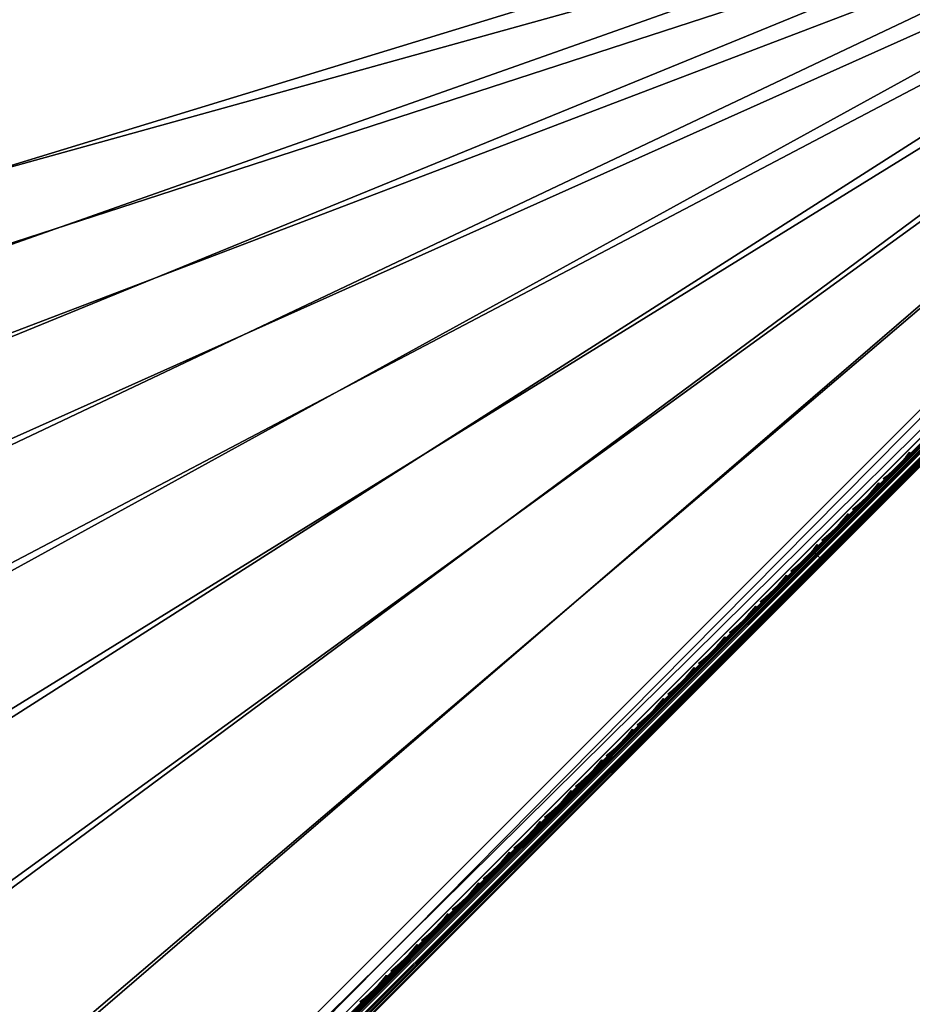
# Model space of a CAD drawing. Header units: inches. Extents: x 0 to 44.3, y -37.9 to 0.3.
# Tile 241 of 256: x 33.5 to 39.1, y -26.7 to -20.5. Entities that reach past the tile are written whole.
import ezdxf

# ---------------------------------------------------------------- set-up
doc = ezdxf.new("R2010")
doc.units = ezdxf.units.IN
doc.header["$LTSCALE"] = 0.03937
doc.header["$MEASUREMENT"] = 0
for name, color, linetype in [('A-FURN-3-ST', 151, 'Continuous'), ('A-FURN-3-ST-SEAM', 250, 'Continuous'), ('A-FURN-3-STITCH', 15, 'Continuous')]:
    doc.layers.add(name, color=color, linetype=linetype)

msp = doc.modelspace()

# ---------------------------------------------------------------- meshes
at = {"layer": 'A-FURN-3-ST'}
mesh = msp.add_polyface(dxfattribs=at)
corners = [(35.0292, -11.74, 18), (33.2168, -10.5343, 18), (16.9501, -26.0159, 18), (31.3629, -9.3933, 18), (15.3713, -25.3218, 18), (29.4699, -8.3186, 18), (27.5401, -7.3114, 18), (13.7642, -24.6962, 18), (25.5759, -6.373, 18), (12.1316, -24.1401, 18), (23.5799, -5.5046, 18), (27.6674, -7.0568, 17.9625), (25.6942, -6.114, 17.9625), (23.6888, -5.2416, 17.9625), (21.5544, -4.7072, 18), (28.0323, -6.3277, 16.9), (26.0328, -5.3724, 16.9), (28.0155, -6.3612, 17.1847), (26.0172, -5.4065, 17.1847), (25.9716, -5.5064, 17.45), (27.9663, -6.4594, 17.45), (25.8989, -5.6654, 17.6778), (27.888, -6.6158, 17.6778), (25.8043, -5.8727, 17.8526), (27.7861, -6.8195, 17.8526), (23.9444, -4.6245, 17.45), (23.8775, -4.786, 17.6778), (23.7903, -4.9965, 17.8526), (28.0323, -6.3277, 5.5), (26.0328, -5.3724, 5.5), (33.5411, -10.0295, 5), (16.6965, -26.5596, 5), (31.6691, -8.8773, 5), (29.7574, -7.792, 5), (15.1417, -25.8761, 5), (27.8087, -6.7749, 5), (13.5589, -25.26, 5), (25.8252, -5.8273, 5), (11.9512, -24.7124, 5), (23.8095, -4.9503, 5), (28.0153, -6.3617, 5.3087), (26.017, -5.407, 5.3087), (23.8827, -4.7735, 5.0381), (25.9046, -5.6532, 5.0381), (27.8942, -6.6037, 5.0381), (27.9668, -6.4587, 5.1464), (25.972, -5.5056, 5.1464), (23.9448, -4.6236, 5.1464)]
mesh.append_faces([[corners[k] for k in face] for face in [(0, 1, 2), (2, 1, 3), (4, 3, 5), (4, 5, 6), (7, 6, 8), (9, 8, 10), (5, 11, 6), (6, 11, 12), (6, 12, 8), (8, 12, 13), (8, 13, 10), (10, 13, 14), (15, 16, 17), (17, 16, 18), (17, 18, 19, 20), (20, 19, 21, 22), (22, 21, 23, 24), (24, 23, 12, 11), (19, 25, 26, 21), (21, 26, 27, 23), (23, 27, 13, 12), (15, 28, 16), (16, 28, 29), (30, 31, 32), (32, 31, 33), (33, 34, 35), (35, 36, 37), (37, 38, 39), (28, 40, 29), (29, 40, 41), (39, 42, 37), (37, 42, 43), (37, 43, 35), (35, 43, 44), (35, 44, 33), (45, 44, 43, 46), (46, 43, 42, 47), (40, 45, 46, 41)]])
mesh = msp.add_polyface(dxfattribs=at)
corners = [(22.2944, -30.3503, 16.9), (22.3162, -30.3198, 17.1847), (20.9176, -29.3917, 17.1847), (20.8972, -29.4232, 16.9), (19.4805, -28.5245, 17.1847), (19.4616, -28.5568, 16.9), (24.1464, -30.6894, 17.9625), (22.9246, -29.4487, 18), (22.7617, -29.6822, 17.9625), (21.4877, -28.4951, 18), (21.335, -28.7354, 17.9625), (21.1928, -28.9593, 17.8526), (22.6099, -29.8998, 17.8526), (21.0706, -29.1516, 17.6778), (22.4795, -30.0866, 17.6778), (20.9767, -29.2991, 17.45), (22.3793, -30.2299, 17.45), (20.0111, -27.6039, 18), (19.869, -27.8506, 17.9625), (19.7366, -28.0805, 17.8526), (19.6228, -28.2779, 17.6778), (19.5355, -28.4293, 17.45), (18.4977, -26.777, 18), (43.3921, -18.6846, 18), (16.9501, -26.0159, 18), (31.3629, -9.3933, 18), (15.3713, -25.3218, 18), (22.5805, -29.9402, 5), (22.4711, -30.0972, 5.0381), (21.1653, -29.0011, 5), (21.0628, -29.1627, 5.0381), (19.7111, -28.1236, 5), (19.6157, -28.2894, 5.0381), (19.4616, -28.5568, 5.5), (19.4806, -28.5239, 5.3087), (20.8972, -29.4232, 5.5), (20.9177, -29.3911, 5.3087), (22.2944, -30.3503, 5.5), (22.3163, -30.3192, 5.3087), (22.3783, -30.2303, 5.1464), (20.9759, -29.2996, 5.1464), (19.5348, -28.43, 5.1464), (18.2206, -27.3092, 5), (43.8163, -18.2604, 5), (16.6965, -26.5596, 5), (29.7574, -7.792, 5), (15.1417, -25.8761, 5)]
mesh.append_faces([[corners[k] for k in face] for face in [(0, 1, 2), (0, 2, 3), (3, 2, 4), (3, 4, 5), (6, 7, 8), (7, 9, 8), (8, 9, 10), (8, 10, 11, 12), (12, 11, 13, 14), (14, 13, 15, 16), (16, 15, 2, 1), (9, 17, 10), (10, 17, 18), (10, 18, 19, 11), (11, 19, 20, 13), (13, 20, 21, 15), (15, 21, 4, 2), (17, 22, 18), (17, 23, 22), (22, 23, 24), (24, 25, 26), (27, 28, 29), (29, 28, 30), (29, 30, 31), (31, 30, 32), (33, 34, 35), (35, 34, 36), (35, 36, 37), (37, 36, 38), (39, 38, 36, 40), (40, 36, 34, 41), (28, 39, 40, 30), (30, 40, 41, 32), (31, 42, 43), (43, 42, 44), (45, 44, 46), (37, 3, 35), (35, 3, 5), (35, 5, 33)]])
mesh = msp.add_polyface(dxfattribs=at)
corners = [(16.9501, -26.0159, 18), (38.5206, -14.3396, 18), (36.7978, -13.0089, 18), (35.0292, -11.74, 18), (36.9682, -12.7808, 17.9625), (35.1913, -11.5059, 17.9625), (33.3705, -10.2946, 17.9625), (33.2168, -10.5343, 18), (31.508, -9.1484, 17.9625), (31.3629, -9.3933, 18), (37.4339, -12.1578, 17.1847), (35.6561, -10.8361, 16.9), (35.6345, -10.8667, 17.1847), (37.3679, -12.2457, 17.45), (35.5718, -10.957, 17.45), (35.4721, -11.1006, 17.6778), (37.2632, -12.3857, 17.6778), (35.3423, -11.2878, 17.8526), (37.1269, -12.5682, 17.8526), (33.8111, -9.6086, 16.9), (33.7907, -9.6401, 17.1847), (33.7312, -9.7325, 17.45), (33.6367, -9.8796, 17.6778), (33.5137, -10.0713, 17.8526), (31.9239, -8.4471, 16.9), (31.7593, -8.7241, 17.6778), (31.6432, -8.9201, 17.8526), (37.4565, -12.1279, 5.5), (35.6561, -10.8361, 5.5), (33.8111, -9.6086, 5.5), (38.8971, -13.8724, 5), (16.6965, -26.5596, 5), (37.1574, -12.5286, 5), (35.3714, -11.2471, 5), (33.5411, -10.0295, 5), (37.4337, -12.1584, 5.3087), (35.6343, -10.8673, 5.3087), (33.7905, -9.6406, 5.3087), (31.9239, -8.4471, 5.5), (31.7665, -8.7127, 5.0381), (33.6444, -9.8684, 5.0381), (35.4802, -11.0898, 5.0381), (37.3688, -12.2452, 5.1464), (37.2718, -12.3752, 5.0381), (35.5726, -10.9564, 5.1464), (33.7319, -9.7319, 5.1464)]
mesh.append_faces([[corners[k] for k in face] for face in [(0, 1, 2), (0, 2, 3), (2, 4, 5), (2, 5, 3), (3, 5, 6), (3, 6, 7), (7, 6, 8), (7, 8, 9), (10, 11, 12), (13, 14, 15, 16), (16, 15, 17, 18), (18, 17, 5, 4), (11, 19, 12), (12, 19, 20), (12, 20, 21, 14), (14, 21, 22, 15), (15, 22, 23, 17), (17, 23, 6, 5), (19, 24, 20), (22, 25, 26, 23), (23, 26, 8, 6), (11, 27, 28), (11, 28, 19), (19, 28, 29), (30, 31, 32), (32, 31, 33), (33, 31, 34), (28, 35, 36), (28, 36, 29), (29, 36, 37), (29, 37, 38), (34, 39, 40), (34, 40, 33), (33, 40, 41), (33, 41, 32), (42, 43, 41, 44), (44, 41, 40, 45), (36, 44, 45, 37)]])
mesh = msp.add_polyface(dxfattribs=at)
corners = [(43.5437, -18.5328, 17.9789), (43.3921, -18.6846, 18), (43.5819, -18.5727, 17.9728), (43.4805, -18.773, 17.9665), (43.6587, -18.6679, 17.9071), (43.5452, -18.8377, 17.875), (43.9931, -18.4372, 5.25), (27.977, -34.4533, 5.25), (43.9694, -18.4135, 5.125), (27.9533, -34.4296, 5.125), (43.9047, -18.3488, 5.0335), (27.8886, -34.3649, 5.0335), (43.8163, -18.2604, 5), (27.8002, -34.2766, 5), (28.2244, -33.8523, 18), (28.3128, -33.9407, 17.9665), (28.3775, -34.0054, 17.875), (43.5689, -18.8614, 17.75), (28.4012, -34.0291, 17.75), (28.2648, -34.1484, 17.809), (26.9717, -32.667, 18), (25.6691, -31.5366, 18), (24.3193, -30.4632, 18), (22.9246, -29.4487, 18), (21.4877, -28.4951, 18), (16.9501, -26.0159, 18), (41.8198, -17.1792, 18), (40.1953, -15.7302, 18), (38.5206, -14.3396, 18), (44.1699, -18.2604, 16.9), (27.8002, -34.6301, 5.5), (44.1699, -18.2604, 5.5), (27.8002, -34.6301, 16.9), (26.5663, -33.1094, 5), (25.2835, -31.9963, 5), (23.954, -30.9392, 5), (22.5805, -29.9402, 5), (21.1653, -29.0011, 5), (16.6965, -26.5596, 5), (42.2286, -16.7401, 5), (40.5882, -15.2768, 5), (38.8971, -13.8724, 5)]
mesh.append_faces([[corners[k] for k in face] for face in [(0, 1, 2), (2, 1, 3), (4, 3, 5), (6, 7, 8), (8, 7, 9), (8, 9, 10), (10, 9, 11), (10, 11, 12), (12, 11, 13), (1, 14, 3), (3, 14, 15), (3, 15, 5), (5, 15, 16), (5, 16, 17), (17, 16, 18), (16, 19, 18), (14, 1, 20), (20, 1, 21), (21, 1, 22), (22, 1, 23), (23, 1, 24), (25, 1, 26), (25, 26, 27), (27, 28, 25), (29, 30, 31), (31, 30, 7), (31, 7, 6), (29, 17, 18), (29, 18, 32), (32, 30, 29), (13, 33, 12), (12, 33, 34), (12, 34, 35), (35, 36, 12), (12, 36, 37), (12, 38, 39), (39, 38, 40), (40, 38, 41)]])
mesh = msp.add_polyface(dxfattribs=at)
corners = [(27.6653, -34.4123, 5.0381), (27.8002, -34.2766, 5), (27.7564, -34.3987, 5.0204), (27.8886, -34.3649, 5.0335), (27.8536, -34.4733, 5.0856), (27.9533, -34.4296, 5.125), (27.87, -34.4937, 17.6042), (27.9294, -34.4839, 17.5552), (28.0286, -34.3846, 17.6705), (27.9766, -34.387, 17.7282), (28.1419, -34.2713, 17.7562), (28.0983, -34.2652, 17.8203), (28.2648, -34.1484, 17.809), (28.2304, -34.1331, 17.8771), (28.3775, -34.0054, 17.875), (28.4012, -34.0291, 17.75), (28.284, -34.1463, 17.7337), (28.1712, -34.2591, 17.6853), (28.0673, -34.363, 17.6067), (27.9762, -34.454, 17.501), (28.2079, -34.119, 17.9069), (28.3128, -33.9407, 17.9665), (28.1128, -34.0424, 17.9727), (28.2244, -33.8523, 18), (28.0729, -34.0042, 17.9789), (27.9679, -34.1876, 17.9104), (27.9272, -34.1504, 17.9162), (27.8344, -34.3214, 17.8093), (27.7929, -34.285, 17.8146), (27.7174, -34.4387, 17.6733), (27.9464, -34.3807, 17.7535), (28.0718, -34.2552, 17.8484), (27.8366, -34.4907, 17.6257), (26.9717, -32.667, 18), (21.4877, -28.4951, 18), (43.3921, -18.6846, 18), (20.0111, -27.6039, 18), (27.8002, -34.6301, 16.9), (27.8117, -34.6186, 17.0658), (27.846, -34.5843, 17.2252), (27.9015, -34.5288, 17.3722), (43.8163, -18.2604, 5), (21.1653, -29.0011, 5), (19.7111, -28.1236, 5)]
mesh.append_faces([[corners[k] for k in face] for face in [(0, 1, 2), (2, 1, 3), (2, 3, 4), (4, 3, 5), (6, 7, 8, 9), (9, 8, 10, 11), (11, 10, 12, 13), (13, 12, 14), (15, 12, 16), (16, 12, 17), (17, 12, 10), (17, 10, 18), (18, 10, 8), (18, 8, 19), (13, 14, 20), (20, 14, 21), (20, 21, 22), (22, 21, 23), (22, 23, 24), (22, 24, 25), (25, 24, 26), (25, 26, 27), (27, 26, 28), (27, 28, 29), (30, 9, 11, 31), (31, 11, 13, 20), (29, 32, 30, 27), (27, 30, 31, 25), (25, 31, 20, 22), (33, 24, 23), (34, 35, 36), (37, 15, 38), (38, 15, 39), (39, 15, 40), (40, 15, 19), (19, 15, 18), (18, 15, 17), (17, 15, 16), (41, 42, 43)]])
at = {"layer": 'A-FURN-3-ST-SEAM'}
mesh = msp.add_polyface(dxfattribs=at)
corners = [(43.6661, -18.684, 17.8324), (43.6787, -18.6964, 17.8334), (43.5487, -18.8264, 17.8515), (43.5362, -18.8139, 17.8505), (38.4927, -23.8824, 17.8515), (38.4802, -23.8699, 17.8505), (33.4367, -28.9384, 17.8515), (33.4242, -28.9259, 17.8505), (28.4081, -34.0218, 17.9045), (28.4069, -34.0207, 17.8868), (33.4629, -28.9647, 17.8868), (33.4641, -28.9658, 17.9045), (38.519, -23.9087, 17.8868), (38.5201, -23.9098, 17.9045), (43.575, -18.8527, 17.8868), (43.5761, -18.8538, 17.9045), (43.7098, -18.7178, 17.868), (43.7134, -18.7166, 17.8854), (43.842, -18.5856, 17.8117), (43.8479, -18.582, 17.8281), (43.8062, -18.5689, 17.7791), (43.8196, -18.5784, 17.7858), (43.6911, -18.7068, 17.8406), (43.5601, -18.8378, 17.8588), (38.5041, -23.8939, 17.8588), (33.4481, -28.9499, 17.8588), (43.5056, -18.7833, 17.9), (43.5106, -18.7883, 17.9255), (43.6365, -18.6524, 17.8825), (43.6507, -18.6481, 17.906), (43.6422, -18.6466, 17.881), (38.4546, -23.8443, 17.9255), (38.4496, -23.8393, 17.9), (33.3985, -28.9003, 17.9255), (33.3936, -28.8953, 17.9), (28.3425, -33.9563, 17.9255), (33.4068, -28.9086, 17.939), (38.4628, -23.8526, 17.939), (43.5188, -18.7965, 17.939), (43.6608, -18.6546, 17.9192), (33.4179, -28.9197, 17.9472), (38.474, -23.8637, 17.9472), (43.53, -18.8077, 17.9472), (43.6731, -18.6646, 17.9272), (28.4046, -34.0184, 17.9217), (33.4606, -28.9624, 17.9217), (38.5167, -23.9064, 17.9217), (43.5727, -18.8504, 17.9217), (43.7123, -18.7108, 17.9022), (43.8491, -18.5739, 17.8439), (33.4026, -28.9044, 17.8675), (33.396, -28.8977, 17.8826), (38.452, -23.8417, 17.8826), (38.4586, -23.8484, 17.8675), (43.508, -18.7857, 17.8826), (43.5146, -18.7923, 17.8675), (43.6423, -18.6515, 17.8639), (43.6468, -18.6601, 17.8491), (28.3375, -33.9513, 17.9), (43.6977, -18.6896, 17.9259), (43.5548, -18.8325, 17.9459), (38.4988, -23.8885, 17.9459), (33.4427, -28.9445, 17.9459), (43.7069, -18.7014, 17.9164), (43.5653, -18.843, 17.9362), (38.5093, -23.899, 17.9362), (33.4533, -28.955, 17.9362), (43.6551, -18.6714, 17.8381), (43.5244, -18.8021, 17.8563), (38.4684, -23.8581, 17.8563), (33.4124, -28.9141, 17.8563)]
mesh.append_faces([[corners[k] for k in face] for face in [(0, 1, 2, 3), (3, 2, 4, 5), (5, 4, 6, 7), (8, 9, 10, 11), (11, 10, 12, 13), (13, 12, 14, 15), (15, 14, 16, 17), (17, 16, 18, 19), (20, 21, 22, 1), (1, 22, 23, 2), (2, 23, 24, 4), (4, 24, 25, 6), (26, 27, 28), (28, 27, 29), (28, 29, 30), (27, 26, 31), (31, 26, 32), (31, 32, 33), (33, 32, 34), (33, 34, 35), (33, 36, 37, 31), (31, 37, 38, 27), (27, 38, 39, 29), (36, 40, 41, 37), (37, 41, 42, 38), (38, 42, 43, 39), (44, 8, 11, 45), (45, 11, 13, 46), (46, 13, 15, 47), (47, 15, 17, 48), (48, 17, 19, 49), (50, 51, 52, 53), (53, 52, 54, 55), (55, 54, 56, 57), (51, 58, 34), (51, 34, 52), (52, 34, 32), (52, 32, 54), (54, 32, 26), (54, 26, 28), (54, 28, 56), (56, 28, 30), (59, 43, 42, 60), (60, 42, 41, 61), (61, 41, 40, 62), (63, 59, 60, 64), (64, 60, 61, 65), (65, 61, 62, 66), (48, 63, 64, 47), (47, 64, 65, 46), (46, 65, 66, 45), (21, 18, 16, 22), (22, 16, 14, 23), (23, 14, 12, 24), (24, 12, 10, 25), (67, 0, 3, 68), (68, 3, 5, 69), (69, 5, 7, 70), (57, 67, 68, 55), (55, 68, 69, 53), (53, 69, 70, 50)]])
at = {"layer": 'A-FURN-3-STITCH'}
mesh = msp.add_polyface(dxfattribs=at)
corners = [(39.0593, -23.2286, 17.9499), (39.0352, -23.2588, 17.9556), (39.0354, -23.2591, 17.9608), (39.0578, -23.2271, 17.9514), (39.0095, -23.2881, 17.9588), (39.0097, -23.2884, 17.964), (39.0323, -23.2561, 17.9637), (39.0547, -23.224, 17.9543), (38.9825, -23.3164, 17.9594), (38.9827, -23.3167, 17.9646), (39.0066, -23.2854, 17.9669), (39.029, -23.2528, 17.9615), (39.0532, -23.2226, 17.9558), (38.9543, -23.3434, 17.9575), (38.9545, -23.3437, 17.9627), (38.9796, -23.3137, 17.9675), (39.0033, -23.2821, 17.9646), (38.925, -23.369, 17.953), (38.9252, -23.3693, 17.9582), (38.9514, -23.3407, 17.9656), (38.9763, -23.3103, 17.9652), (38.895, -23.393, 17.9461), (38.8934, -23.3915, 17.9476), (38.9221, -23.3663, 17.9611), (38.9481, -23.3373, 17.9633), (38.8904, -23.3885, 17.9505), (38.9189, -23.3629, 17.9589), (38.8888, -23.3869, 17.9519)]
mesh.append_faces([[corners[k] for k in face] for face in [(0, 1, 2, 3), (1, 4, 5, 2), (3, 2, 6, 7), (4, 8, 9, 5), (2, 5, 10, 6), (7, 6, 11, 12), (8, 13, 14, 9), (5, 9, 15, 10), (6, 10, 16, 11), (13, 17, 18, 14), (9, 14, 19, 15), (10, 15, 20, 16), (17, 21, 22, 18), (14, 18, 23, 19), (15, 19, 24, 20), (18, 22, 25, 23), (19, 23, 26, 24), (23, 25, 27, 26)]])
mesh = msp.add_polyface(dxfattribs=at)
corners = [(38.8673, -23.4206, 17.9499), (38.8432, -23.4508, 17.9556), (38.8434, -23.4511, 17.9608), (38.8658, -23.4191, 17.9514), (38.8175, -23.4801, 17.9588), (38.8177, -23.4804, 17.964), (38.8403, -23.4481, 17.9637), (38.8627, -23.416, 17.9543), (38.7905, -23.5084, 17.9594), (38.7907, -23.5087, 17.9646), (38.8146, -23.4774, 17.9669), (38.837, -23.4448, 17.9615), (38.8612, -23.4146, 17.9558), (38.7623, -23.5354, 17.9575), (38.7625, -23.5357, 17.9627), (38.7876, -23.5057, 17.9675), (38.8113, -23.4741, 17.9646), (38.733, -23.561, 17.953), (38.7332, -23.5613, 17.9582), (38.7594, -23.5327, 17.9656), (38.7843, -23.5023, 17.9652), (38.703, -23.585, 17.9461), (38.7014, -23.5835, 17.9476), (38.7301, -23.5583, 17.9611), (38.7561, -23.5293, 17.9633), (38.6984, -23.5805, 17.9505), (38.7269, -23.5549, 17.9589), (38.6968, -23.5789, 17.9519)]
mesh.append_faces([[corners[k] for k in face] for face in [(0, 1, 2, 3), (1, 4, 5, 2), (3, 2, 6, 7), (4, 8, 9, 5), (2, 5, 10, 6), (7, 6, 11, 12), (8, 13, 14, 9), (5, 9, 15, 10), (6, 10, 16, 11), (13, 17, 18, 14), (9, 14, 19, 15), (10, 15, 20, 16), (17, 21, 22, 18), (14, 18, 23, 19), (15, 19, 24, 20), (18, 22, 25, 23), (19, 23, 26, 24), (23, 25, 27, 26)]])
mesh = msp.add_polyface(dxfattribs=at)
corners = [(38.6753, -23.6126, 17.9499), (38.6512, -23.6428, 17.9556), (38.6514, -23.6431, 17.9608), (38.6738, -23.6111, 17.9514), (38.6255, -23.6721, 17.9588), (38.6257, -23.6724, 17.964), (38.6483, -23.6401, 17.9637), (38.6707, -23.608, 17.9543), (38.5985, -23.7004, 17.9594), (38.5987, -23.7007, 17.9646), (38.6226, -23.6694, 17.9669), (38.645, -23.6368, 17.9615), (38.6692, -23.6066, 17.9558), (38.5703, -23.7274, 17.9575), (38.5705, -23.7277, 17.9627), (38.5956, -23.6977, 17.9675), (38.6193, -23.6661, 17.9646), (38.541, -23.753, 17.953), (38.5412, -23.7533, 17.9582), (38.5674, -23.7247, 17.9656), (38.5923, -23.6943, 17.9652), (38.511, -23.777, 17.9461), (38.5094, -23.7755, 17.9476), (38.5381, -23.7503, 17.9611), (38.5641, -23.7213, 17.9633), (38.5064, -23.7725, 17.9505), (38.5349, -23.7469, 17.9589), (38.5048, -23.7709, 17.9519)]
mesh.append_faces([[corners[k] for k in face] for face in [(0, 1, 2, 3), (1, 4, 5, 2), (3, 2, 6, 7), (4, 8, 9, 5), (2, 5, 10, 6), (7, 6, 11, 12), (8, 13, 14, 9), (5, 9, 15, 10), (6, 10, 16, 11), (13, 17, 18, 14), (9, 14, 19, 15), (10, 15, 20, 16), (17, 21, 22, 18), (14, 18, 23, 19), (15, 19, 24, 20), (18, 22, 25, 23), (19, 23, 26, 24), (23, 25, 27, 26)]])
mesh = msp.add_polyface(dxfattribs=at)
corners = [(38.4833, -23.8046, 17.9499), (38.4592, -23.8348, 17.9556), (38.4594, -23.8351, 17.9608), (38.4818, -23.8031, 17.9514), (38.4335, -23.8641, 17.9588), (38.4337, -23.8644, 17.964), (38.4563, -23.8321, 17.9637), (38.4787, -23.8, 17.9543), (38.4065, -23.8924, 17.9594), (38.4067, -23.8927, 17.9646), (38.4306, -23.8614, 17.9669), (38.453, -23.8288, 17.9615), (38.4772, -23.7986, 17.9558), (38.3783, -23.9194, 17.9575), (38.3785, -23.9197, 17.9627), (38.4036, -23.8897, 17.9675), (38.4273, -23.8581, 17.9646), (38.349, -23.945, 17.953), (38.3492, -23.9453, 17.9582), (38.3754, -23.9167, 17.9656), (38.4003, -23.8863, 17.9652), (38.319, -23.969, 17.9461), (38.3174, -23.9675, 17.9476), (38.3461, -23.9423, 17.9611), (38.3721, -23.9133, 17.9633), (38.3144, -23.9645, 17.9505), (38.3429, -23.9389, 17.9589), (38.3128, -23.9629, 17.9519)]
mesh.append_faces([[corners[k] for k in face] for face in [(0, 1, 2, 3), (1, 4, 5, 2), (3, 2, 6, 7), (4, 8, 9, 5), (2, 5, 10, 6), (7, 6, 11, 12), (8, 13, 14, 9), (5, 9, 15, 10), (6, 10, 16, 11), (13, 17, 18, 14), (9, 14, 19, 15), (10, 15, 20, 16), (17, 21, 22, 18), (14, 18, 23, 19), (15, 19, 24, 20), (18, 22, 25, 23), (19, 23, 26, 24), (23, 25, 27, 26)]])
mesh = msp.add_polyface(dxfattribs=at)
corners = [(38.2913, -23.9966, 17.9499), (38.2672, -24.0268, 17.9556), (38.2674, -24.0271, 17.9608), (38.2898, -23.9951, 17.9514), (38.2415, -24.0561, 17.9588), (38.2417, -24.0564, 17.964), (38.2643, -24.0241, 17.9637), (38.2867, -23.992, 17.9543), (38.2145, -24.0844, 17.9594), (38.2147, -24.0847, 17.9646), (38.2386, -24.0534, 17.9669), (38.261, -24.0208, 17.9615), (38.2852, -23.9906, 17.9558), (38.1863, -24.1114, 17.9575), (38.1865, -24.1117, 17.9627), (38.2116, -24.0817, 17.9675), (38.2353, -24.0501, 17.9646), (38.157, -24.137, 17.953), (38.1572, -24.1373, 17.9582), (38.1834, -24.1087, 17.9656), (38.2083, -24.0783, 17.9652), (38.127, -24.161, 17.9461), (38.1254, -24.1595, 17.9476), (38.1541, -24.1343, 17.9611), (38.1801, -24.1053, 17.9633), (38.1224, -24.1565, 17.9505), (38.1509, -24.1309, 17.9589), (38.1208, -24.1549, 17.9519)]
mesh.append_faces([[corners[k] for k in face] for face in [(0, 1, 2, 3), (1, 4, 5, 2), (3, 2, 6, 7), (4, 8, 9, 5), (2, 5, 10, 6), (7, 6, 11, 12), (8, 13, 14, 9), (5, 9, 15, 10), (6, 10, 16, 11), (13, 17, 18, 14), (9, 14, 19, 15), (10, 15, 20, 16), (17, 21, 22, 18), (14, 18, 23, 19), (15, 19, 24, 20), (18, 22, 25, 23), (19, 23, 26, 24), (23, 25, 27, 26)]])
mesh = msp.add_polyface(dxfattribs=at)
corners = [(38.0993, -24.1886, 17.9499), (38.0752, -24.2188, 17.9556), (38.0754, -24.2191, 17.9608), (38.0978, -24.1871, 17.9514), (38.0495, -24.2481, 17.9588), (38.0497, -24.2484, 17.964), (38.0723, -24.2161, 17.9637), (38.0947, -24.184, 17.9543), (38.0225, -24.2764, 17.9594), (38.0227, -24.2767, 17.9646), (38.0466, -24.2454, 17.9669), (38.069, -24.2128, 17.9615), (38.0932, -24.1826, 17.9558), (37.9943, -24.3034, 17.9575), (37.9945, -24.3037, 17.9627), (38.0196, -24.2737, 17.9675), (38.0433, -24.2421, 17.9646), (37.965, -24.329, 17.953), (37.9652, -24.3293, 17.9582), (37.9914, -24.3007, 17.9656), (38.0163, -24.2703, 17.9652), (37.935, -24.353, 17.9461), (37.9334, -24.3515, 17.9476), (37.9621, -24.3263, 17.9611), (37.9881, -24.2973, 17.9633), (37.9304, -24.3485, 17.9505), (37.9589, -24.3229, 17.9589), (37.9288, -24.3469, 17.9519)]
mesh.append_faces([[corners[k] for k in face] for face in [(0, 1, 2, 3), (1, 4, 5, 2), (3, 2, 6, 7), (4, 8, 9, 5), (2, 5, 10, 6), (7, 6, 11, 12), (8, 13, 14, 9), (5, 9, 15, 10), (6, 10, 16, 11), (13, 17, 18, 14), (9, 14, 19, 15), (10, 15, 20, 16), (17, 21, 22, 18), (14, 18, 23, 19), (15, 19, 24, 20), (18, 22, 25, 23), (19, 23, 26, 24), (23, 25, 27, 26)]])
mesh = msp.add_polyface(dxfattribs=at)
corners = [(37.9073, -24.3806, 17.9499), (37.8832, -24.4108, 17.9556), (37.8834, -24.4111, 17.9608), (37.9058, -24.3791, 17.9514), (37.8575, -24.4401, 17.9588), (37.8577, -24.4404, 17.964), (37.8803, -24.4081, 17.9637), (37.9027, -24.376, 17.9543), (37.8305, -24.4684, 17.9594), (37.8307, -24.4687, 17.9646), (37.8546, -24.4374, 17.9669), (37.877, -24.4048, 17.9615), (37.9012, -24.3746, 17.9558), (37.8023, -24.4954, 17.9575), (37.8025, -24.4957, 17.9627), (37.8276, -24.4657, 17.9675), (37.8513, -24.4341, 17.9646), (37.773, -24.521, 17.953), (37.7732, -24.5213, 17.9582), (37.7994, -24.4927, 17.9656), (37.8243, -24.4623, 17.9652), (37.743, -24.545, 17.9461), (37.7414, -24.5435, 17.9476), (37.7701, -24.5183, 17.9611), (37.7961, -24.4893, 17.9633), (37.7384, -24.5405, 17.9505), (37.7669, -24.5149, 17.9589), (37.7368, -24.5389, 17.9519)]
mesh.append_faces([[corners[k] for k in face] for face in [(0, 1, 2, 3), (1, 4, 5, 2), (3, 2, 6, 7), (4, 8, 9, 5), (2, 5, 10, 6), (7, 6, 11, 12), (8, 13, 14, 9), (5, 9, 15, 10), (6, 10, 16, 11), (13, 17, 18, 14), (9, 14, 19, 15), (10, 15, 20, 16), (17, 21, 22, 18), (14, 18, 23, 19), (15, 19, 24, 20), (18, 22, 25, 23), (19, 23, 26, 24), (23, 25, 27, 26)]])
mesh = msp.add_polyface(dxfattribs=at)
corners = [(37.7153, -24.5726, 17.9499), (37.6912, -24.6028, 17.9556), (37.6914, -24.6031, 17.9608), (37.7138, -24.5711, 17.9514), (37.6655, -24.6321, 17.9588), (37.6657, -24.6324, 17.964), (37.6883, -24.6001, 17.9637), (37.7107, -24.5681, 17.9543), (37.6385, -24.6604, 17.9594), (37.6387, -24.6607, 17.9646), (37.6626, -24.6294, 17.9669), (37.685, -24.5968, 17.9615), (37.7092, -24.5666, 17.9558), (37.6103, -24.6874, 17.9575), (37.6105, -24.6877, 17.9627), (37.6356, -24.6577, 17.9675), (37.6593, -24.6261, 17.9646), (37.581, -24.713, 17.953), (37.5812, -24.7133, 17.9582), (37.6074, -24.6847, 17.9656), (37.6323, -24.6543, 17.9652), (37.551, -24.737, 17.9461), (37.5494, -24.7355, 17.9476), (37.5781, -24.7103, 17.9611), (37.6041, -24.6813, 17.9633), (37.5464, -24.7325, 17.9505), (37.5749, -24.7069, 17.9589), (37.5448, -24.7309, 17.9519)]
mesh.append_faces([[corners[k] for k in face] for face in [(0, 1, 2, 3), (1, 4, 5, 2), (3, 2, 6, 7), (4, 8, 9, 5), (2, 5, 10, 6), (7, 6, 11, 12), (8, 13, 14, 9), (5, 9, 15, 10), (6, 10, 16, 11), (13, 17, 18, 14), (9, 14, 19, 15), (10, 15, 20, 16), (17, 21, 22, 18), (14, 18, 23, 19), (15, 19, 24, 20), (18, 22, 25, 23), (19, 23, 26, 24), (23, 25, 27, 26)]])
mesh = msp.add_polyface(dxfattribs=at)
corners = [(37.5233, -24.7646, 17.9499), (37.4992, -24.7948, 17.9556), (37.4994, -24.7951, 17.9608), (37.5218, -24.7631, 17.9514), (37.4735, -24.8241, 17.9588), (37.4737, -24.8244, 17.964), (37.4963, -24.7921, 17.9637), (37.5187, -24.7601, 17.9543), (37.4465, -24.8524, 17.9594), (37.4467, -24.8527, 17.9646), (37.4706, -24.8214, 17.9669), (37.493, -24.7888, 17.9615), (37.5172, -24.7586, 17.9558), (37.4183, -24.8794, 17.9575), (37.4185, -24.8797, 17.9627), (37.4436, -24.8497, 17.9675), (37.4673, -24.8181, 17.9646), (37.389, -24.905, 17.953), (37.3892, -24.9053, 17.9582), (37.4154, -24.8767, 17.9656), (37.4403, -24.8463, 17.9652), (37.359, -24.929, 17.9461), (37.3574, -24.9275, 17.9476), (37.3861, -24.9023, 17.9611), (37.4121, -24.8733, 17.9633), (37.3544, -24.9245, 17.9505), (37.3829, -24.8989, 17.9589), (37.3528, -24.9229, 17.9519)]
mesh.append_faces([[corners[k] for k in face] for face in [(0, 1, 2, 3), (1, 4, 5, 2), (3, 2, 6, 7), (4, 8, 9, 5), (2, 5, 10, 6), (7, 6, 11, 12), (8, 13, 14, 9), (5, 9, 15, 10), (6, 10, 16, 11), (13, 17, 18, 14), (9, 14, 19, 15), (10, 15, 20, 16), (17, 21, 22, 18), (14, 18, 23, 19), (15, 19, 24, 20), (18, 22, 25, 23), (19, 23, 26, 24), (23, 25, 27, 26)]])
mesh = msp.add_polyface(dxfattribs=at)
corners = [(37.3313, -24.9566, 17.9499), (37.3072, -24.9868, 17.9556), (37.3074, -24.9871, 17.9608), (37.3298, -24.9551, 17.9514), (37.2815, -25.0161, 17.9588), (37.2817, -25.0164, 17.964), (37.3043, -24.9841, 17.9637), (37.3267, -24.9521, 17.9543), (37.2545, -25.0444, 17.9594), (37.2547, -25.0447, 17.9646), (37.2786, -25.0134, 17.9669), (37.301, -24.9808, 17.9615), (37.3252, -24.9506, 17.9558), (37.2263, -25.0714, 17.9575), (37.2265, -25.0717, 17.9627), (37.2516, -25.0417, 17.9675), (37.2753, -25.0101, 17.9646), (37.197, -25.097, 17.953), (37.1972, -25.0973, 17.9582), (37.2234, -25.0687, 17.9656), (37.2483, -25.0383, 17.9652), (37.167, -25.121, 17.9461), (37.1654, -25.1195, 17.9476), (37.1941, -25.0943, 17.9611), (37.2201, -25.0653, 17.9633), (37.1624, -25.1165, 17.9505), (37.1909, -25.0909, 17.9589), (37.1608, -25.1149, 17.9519)]
mesh.append_faces([[corners[k] for k in face] for face in [(0, 1, 2, 3), (1, 4, 5, 2), (3, 2, 6, 7), (4, 8, 9, 5), (2, 5, 10, 6), (7, 6, 11, 12), (8, 13, 14, 9), (5, 9, 15, 10), (6, 10, 16, 11), (13, 17, 18, 14), (9, 14, 19, 15), (10, 15, 20, 16), (17, 21, 22, 18), (14, 18, 23, 19), (15, 19, 24, 20), (18, 22, 25, 23), (19, 23, 26, 24), (23, 25, 27, 26)]])
mesh = msp.add_polyface(dxfattribs=at)
corners = [(37.1393, -25.1486, 17.9499), (37.1152, -25.1788, 17.9556), (37.1154, -25.1791, 17.9608), (37.1378, -25.1471, 17.9514), (37.0895, -25.2081, 17.9588), (37.0897, -25.2084, 17.964), (37.1123, -25.1761, 17.9637), (37.1347, -25.1441, 17.9543), (37.0625, -25.2364, 17.9594), (37.0627, -25.2367, 17.9646), (37.0866, -25.2054, 17.9669), (37.109, -25.1728, 17.9615), (37.1332, -25.1426, 17.9558), (37.0343, -25.2634, 17.9575), (37.0345, -25.2637, 17.9627), (37.0596, -25.2337, 17.9675), (37.0833, -25.2021, 17.9646), (37.005, -25.289, 17.953), (37.0052, -25.2893, 17.9582), (37.0314, -25.2607, 17.9656), (37.0563, -25.2303, 17.9652), (36.975, -25.313, 17.9461), (36.9734, -25.3115, 17.9476), (37.0021, -25.2863, 17.9611), (37.0281, -25.2573, 17.9633), (36.9704, -25.3085, 17.9505), (36.9989, -25.2829, 17.9589), (36.9688, -25.3069, 17.9519)]
mesh.append_faces([[corners[k] for k in face] for face in [(0, 1, 2, 3), (1, 4, 5, 2), (3, 2, 6, 7), (4, 8, 9, 5), (2, 5, 10, 6), (7, 6, 11, 12), (8, 13, 14, 9), (5, 9, 15, 10), (6, 10, 16, 11), (13, 17, 18, 14), (9, 14, 19, 15), (10, 15, 20, 16), (17, 21, 22, 18), (14, 18, 23, 19), (15, 19, 24, 20), (18, 22, 25, 23), (19, 23, 26, 24), (23, 25, 27, 26)]])
mesh = msp.add_polyface(dxfattribs=at)
corners = [(36.9473, -25.3406, 17.9499), (36.9232, -25.3708, 17.9556), (36.9234, -25.3711, 17.9608), (36.9458, -25.3391, 17.9514), (36.8975, -25.4001, 17.9588), (36.8977, -25.4004, 17.964), (36.9203, -25.3681, 17.9637), (36.9427, -25.3361, 17.9543), (36.8705, -25.4284, 17.9594), (36.8707, -25.4287, 17.9646), (36.8946, -25.3974, 17.9669), (36.917, -25.3648, 17.9615), (36.9412, -25.3346, 17.9558), (36.8422, -25.4554, 17.9575), (36.8425, -25.4557, 17.9627), (36.8676, -25.4257, 17.9675), (36.8913, -25.3941, 17.9646), (36.813, -25.481, 17.953), (36.8132, -25.4813, 17.9582), (36.8394, -25.4527, 17.9656), (36.8643, -25.4223, 17.9652), (36.783, -25.505, 17.9461), (36.7814, -25.5035, 17.9476), (36.8101, -25.4783, 17.9611), (36.8361, -25.4493, 17.9633), (36.7784, -25.5005, 17.9505), (36.8069, -25.4749, 17.9589), (36.7768, -25.4989, 17.9519)]
mesh.append_faces([[corners[k] for k in face] for face in [(0, 1, 2, 3), (1, 4, 5, 2), (3, 2, 6, 7), (4, 8, 9, 5), (2, 5, 10, 6), (7, 6, 11, 12), (8, 13, 14, 9), (5, 9, 15, 10), (6, 10, 16, 11), (13, 17, 18, 14), (9, 14, 19, 15), (10, 15, 20, 16), (17, 21, 22, 18), (14, 18, 23, 19), (15, 19, 24, 20), (18, 22, 25, 23), (19, 23, 26, 24), (23, 25, 27, 26)]])
mesh = msp.add_polyface(dxfattribs=at)
corners = [(36.7553, -25.5326, 17.9499), (36.7312, -25.5628, 17.9556), (36.7314, -25.5631, 17.9608), (36.7538, -25.5311, 17.9514), (36.7055, -25.5921, 17.9588), (36.7057, -25.5924, 17.964), (36.7283, -25.5601, 17.9637), (36.7507, -25.5281, 17.9543), (36.6785, -25.6204, 17.9594), (36.6787, -25.6207, 17.9646), (36.7026, -25.5894, 17.9669), (36.725, -25.5568, 17.9615), (36.7492, -25.5266, 17.9558), (36.6502, -25.6474, 17.9575), (36.6505, -25.6477, 17.9627), (36.6756, -25.6177, 17.9675), (36.6993, -25.5861, 17.9646), (36.621, -25.673, 17.953), (36.6212, -25.6733, 17.9582), (36.6474, -25.6447, 17.9656), (36.6723, -25.6143, 17.9652), (36.591, -25.697, 17.9461), (36.5894, -25.6955, 17.9476), (36.6181, -25.6703, 17.9611), (36.6441, -25.6413, 17.9633), (36.5864, -25.6925, 17.9505), (36.6149, -25.6669, 17.9589), (36.5848, -25.6909, 17.9519)]
mesh.append_faces([[corners[k] for k in face] for face in [(0, 1, 2, 3), (1, 4, 5, 2), (3, 2, 6, 7), (4, 8, 9, 5), (2, 5, 10, 6), (7, 6, 11, 12), (8, 13, 14, 9), (5, 9, 15, 10), (6, 10, 16, 11), (13, 17, 18, 14), (9, 14, 19, 15), (10, 15, 20, 16), (17, 21, 22, 18), (14, 18, 23, 19), (15, 19, 24, 20), (18, 22, 25, 23), (19, 23, 26, 24), (23, 25, 27, 26)]])
mesh = msp.add_polyface(dxfattribs=at)
corners = [(36.5633, -25.7246, 17.9499), (36.5392, -25.7548, 17.9556), (36.5394, -25.7551, 17.9608), (36.5618, -25.7231, 17.9514), (36.5135, -25.7841, 17.9588), (36.5137, -25.7844, 17.964), (36.5363, -25.7521, 17.9637), (36.5587, -25.7201, 17.9543), (36.4865, -25.8124, 17.9594), (36.4867, -25.8127, 17.9646), (36.5106, -25.7814, 17.9669), (36.533, -25.7488, 17.9615), (36.5572, -25.7186, 17.9558), (36.4582, -25.8394, 17.9575), (36.4585, -25.8397, 17.9627), (36.4836, -25.8097, 17.9675), (36.5073, -25.7781, 17.9646), (36.429, -25.865, 17.953), (36.4292, -25.8653, 17.9582), (36.4554, -25.8367, 17.9656), (36.4803, -25.8063, 17.9652), (36.399, -25.889, 17.9461), (36.3974, -25.8875, 17.9476), (36.4261, -25.8623, 17.9611), (36.4521, -25.8333, 17.9633), (36.3944, -25.8845, 17.9505), (36.4229, -25.8589, 17.9589), (36.3928, -25.8829, 17.9519)]
mesh.append_faces([[corners[k] for k in face] for face in [(0, 1, 2, 3), (1, 4, 5, 2), (3, 2, 6, 7), (4, 8, 9, 5), (2, 5, 10, 6), (7, 6, 11, 12), (8, 13, 14, 9), (5, 9, 15, 10), (6, 10, 16, 11), (13, 17, 18, 14), (9, 14, 19, 15), (10, 15, 20, 16), (17, 21, 22, 18), (14, 18, 23, 19), (15, 19, 24, 20), (18, 22, 25, 23), (19, 23, 26, 24), (23, 25, 27, 26)]])
mesh = msp.add_polyface(dxfattribs=at)
corners = [(36.3713, -25.9166, 17.9499), (36.3472, -25.9468, 17.9556), (36.3474, -25.9471, 17.9608), (36.3698, -25.9151, 17.9514), (36.3215, -25.9761, 17.9588), (36.3217, -25.9764, 17.964), (36.3443, -25.9441, 17.9637), (36.3667, -25.9121, 17.9543), (36.2945, -26.0044, 17.9594), (36.2947, -26.0047, 17.9646), (36.3186, -25.9734, 17.9669), (36.341, -25.9408, 17.9615), (36.3652, -25.9106, 17.9558), (36.2662, -26.0314, 17.9575), (36.2665, -26.0317, 17.9627), (36.2916, -26.0017, 17.9675), (36.3153, -25.9701, 17.9646), (36.237, -26.057, 17.953), (36.2372, -26.0573, 17.9582), (36.2634, -26.0287, 17.9656), (36.2883, -25.9983, 17.9652), (36.207, -26.081, 17.9461), (36.2054, -26.0795, 17.9476), (36.2341, -26.0543, 17.9611), (36.2601, -26.0253, 17.9633), (36.2024, -26.0765, 17.9505), (36.2309, -26.0509, 17.9589), (36.2008, -26.0749, 17.9519)]
mesh.append_faces([[corners[k] for k in face] for face in [(0, 1, 2, 3), (1, 4, 5, 2), (3, 2, 6, 7), (4, 8, 9, 5), (2, 5, 10, 6), (7, 6, 11, 12), (8, 13, 14, 9), (5, 9, 15, 10), (6, 10, 16, 11), (13, 17, 18, 14), (9, 14, 19, 15), (10, 15, 20, 16), (17, 21, 22, 18), (14, 18, 23, 19), (15, 19, 24, 20), (18, 22, 25, 23), (19, 23, 26, 24), (23, 25, 27, 26)]])
mesh = msp.add_polyface(dxfattribs=at)
corners = [(36.1793, -26.1086, 17.9499), (36.1552, -26.1388, 17.9556), (36.1554, -26.1391, 17.9608), (36.1778, -26.1071, 17.9514), (36.1295, -26.1681, 17.9588), (36.1297, -26.1684, 17.964), (36.1523, -26.1361, 17.9637), (36.1747, -26.1041, 17.9543), (36.1025, -26.1964, 17.9594), (36.1027, -26.1967, 17.9646), (36.1266, -26.1654, 17.9669), (36.149, -26.1328, 17.9615), (36.1732, -26.1026, 17.9558), (36.0742, -26.2234, 17.9575), (36.0745, -26.2237, 17.9627), (36.0996, -26.1937, 17.9675), (36.1233, -26.1621, 17.9646), (36.045, -26.249, 17.953), (36.0452, -26.2493, 17.9582), (36.0714, -26.2207, 17.9656), (36.0963, -26.1903, 17.9652), (36.015, -26.273, 17.9461), (36.0134, -26.2715, 17.9476), (36.0421, -26.2463, 17.9611), (36.0681, -26.2173, 17.9633), (36.0103, -26.2685, 17.9505), (36.0389, -26.2429, 17.9589), (36.0088, -26.2669, 17.9519)]
mesh.append_faces([[corners[k] for k in face] for face in [(0, 1, 2, 3), (1, 4, 5, 2), (3, 2, 6, 7), (4, 8, 9, 5), (2, 5, 10, 6), (7, 6, 11, 12), (8, 13, 14, 9), (5, 9, 15, 10), (6, 10, 16, 11), (13, 17, 18, 14), (9, 14, 19, 15), (10, 15, 20, 16), (17, 21, 22, 18), (14, 18, 23, 19), (15, 19, 24, 20), (18, 22, 25, 23), (19, 23, 26, 24), (23, 25, 27, 26)]])
mesh = msp.add_polyface(dxfattribs=at)
corners = [(35.9873, -26.3006, 17.9499), (35.9632, -26.3308, 17.9556), (35.9634, -26.3311, 17.9608), (35.9858, -26.2991, 17.9514), (35.9375, -26.3601, 17.9588), (35.9377, -26.3604, 17.964), (35.9603, -26.3281, 17.9637), (35.9827, -26.2961, 17.9543), (35.9105, -26.3884, 17.9594), (35.9107, -26.3887, 17.9646), (35.9346, -26.3574, 17.9669), (35.957, -26.3248, 17.9615), (35.9812, -26.2946, 17.9558), (35.8822, -26.4154, 17.9575), (35.8825, -26.4157, 17.9627), (35.9076, -26.3857, 17.9675), (35.9313, -26.3541, 17.9646), (35.853, -26.441, 17.953), (35.8532, -26.4413, 17.9582), (35.8794, -26.4127, 17.9656), (35.9043, -26.3823, 17.9652), (35.823, -26.465, 17.9461), (35.8214, -26.4635, 17.9476), (35.8501, -26.4383, 17.9611), (35.8761, -26.4093, 17.9633), (35.8183, -26.4605, 17.9505), (35.8469, -26.4349, 17.9589), (35.8168, -26.4589, 17.9519)]
mesh.append_faces([[corners[k] for k in face] for face in [(0, 1, 2, 3), (1, 4, 5, 2), (3, 2, 6, 7), (4, 8, 9, 5), (2, 5, 10, 6), (7, 6, 11, 12), (8, 13, 14, 9), (5, 9, 15, 10), (6, 10, 16, 11), (13, 17, 18, 14), (9, 14, 19, 15), (10, 15, 20, 16), (17, 21, 22, 18), (14, 18, 23, 19), (15, 19, 24, 20), (18, 22, 25, 23), (19, 23, 26, 24), (23, 25, 27, 26)]])
mesh = msp.add_polyface(dxfattribs=at)
corners = [(35.7953, -26.4926, 17.9499), (35.7712, -26.5228, 17.9556), (35.7714, -26.5231, 17.9608), (35.7938, -26.4911, 17.9514), (35.7455, -26.5521, 17.9588), (35.7457, -26.5524, 17.964), (35.7683, -26.5201, 17.9637), (35.7907, -26.4881, 17.9543), (35.7185, -26.5804, 17.9594), (35.7187, -26.5807, 17.9646), (35.7426, -26.5494, 17.9669), (35.765, -26.5168, 17.9615), (35.7892, -26.4866, 17.9558), (35.6902, -26.6074, 17.9575), (35.6905, -26.6077, 17.9627), (35.7156, -26.5777, 17.9675), (35.7393, -26.5461, 17.9646), (35.661, -26.633, 17.953), (35.6612, -26.6333, 17.9582), (35.6874, -26.6047, 17.9656), (35.7123, -26.5743, 17.9652), (35.631, -26.657, 17.9461), (35.6294, -26.6555, 17.9476), (35.6581, -26.6303, 17.9611), (35.6841, -26.6013, 17.9633), (35.6263, -26.6525, 17.9505), (35.6549, -26.6269, 17.9589), (35.6248, -26.6509, 17.9519)]
mesh.append_faces([[corners[k] for k in face] for face in [(0, 1, 2, 3), (1, 4, 5, 2), (3, 2, 6, 7), (4, 8, 9, 5), (2, 5, 10, 6), (7, 6, 11, 12), (8, 13, 14, 9), (5, 9, 15, 10), (6, 10, 16, 11), (13, 17, 18, 14), (9, 14, 19, 15), (10, 15, 20, 16), (17, 21, 22, 18), (14, 18, 23, 19), (15, 19, 24, 20), (18, 22, 25, 23), (19, 23, 26, 24), (23, 25, 27, 26)]])

doc.saveas('drawing.dxf')
